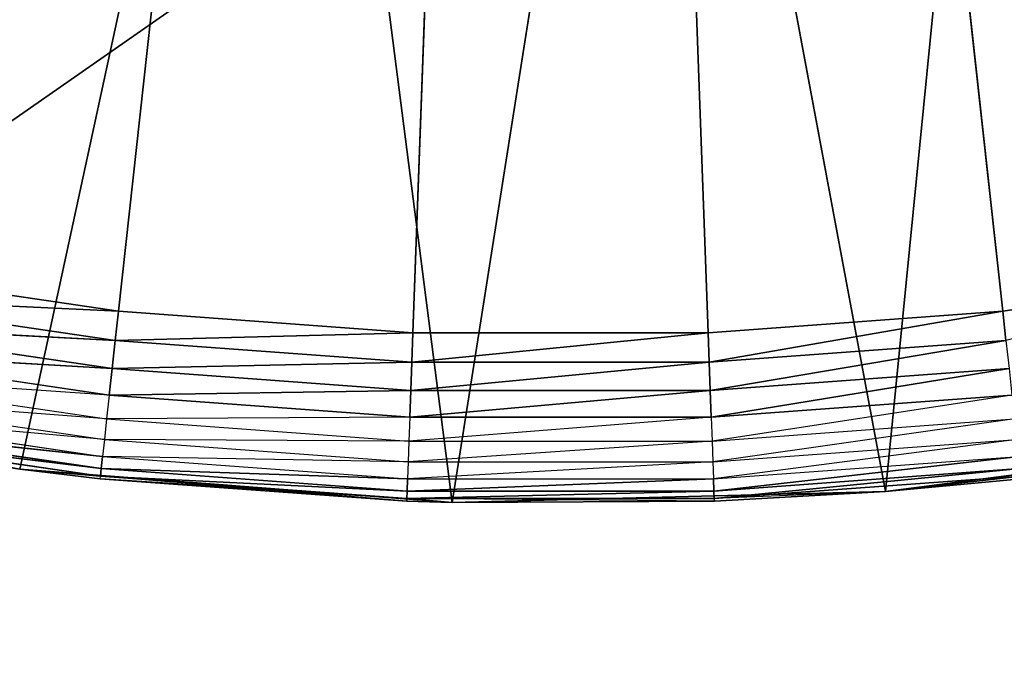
# Model space of a CAD drawing. Header units: centimetres. Extents: x 0.1 to 22.3, y 0.1 to 22.3.
# Tile 55 of 256: x 1.6232 to 1.7402, y 1.1451 to 1.2233. Entities that reach past the tile are written whole.
import ezdxf

# ---------------------------------------------------------------- set-up
doc = ezdxf.new("R2010")
doc.units = ezdxf.units.CM
doc.header["$LTSCALE"] = 2.54
doc.layers.get('0').update_dxf_attribs({"true_color": 0xff5454})

# ---------------------------------------------------------------- blocks, each defined once
blk = doc.blocks.new('Kosz na _mieci DELLA.STL')
at = {"color": 0}
for p, q in [((3.63747, 2.6158, 47.35), (0.33747, 0.3158, 47.35)), ((3.63747, 2.6158, 47.35), (0.33747, 0.3158, 47.35)), ((3.63747, 2.6158, 47.25), (0.33747, 0.3158, 47.25)), ((3.63747, 2.6158, 47.25), (0.33747, 0.3158, 47.25)), ((1.63498, 1.18868, 15.55), (1.68747, 1.6658, 15.55)), ((1.63498, 1.18868, 15.55), (1.68747, 1.6658, 15.55)), ((1.68747, 1.6658, 15.55), (1.66994, 1.18612, 15.55)), ((1.68747, 1.6658, 15.55), (1.66994, 1.18612, 15.55)), ((1.73997, 1.18868, 15.55), (1.68747, 1.6658, 15.55)), ((1.73997, 1.18868, 15.55), (1.68747, 1.6658, 15.55)), ((1.70501, 1.18612, 15.55), (1.68747, 1.6658, 15.55)), ((1.70501, 1.18612, 15.55), (1.68747, 1.6658, 15.55)), ((1.72606, 1.16729, 15.75), (1.74116, 1.31994, 15.75)), ((1.72606, 1.16729, 15.75), (1.74116, 1.31994, 15.75)), ((1.62328, 1.16994, 15.75), (1.65518, 1.31729, 15.75)), ((1.62328, 1.16994, 15.75), (1.65518, 1.31729, 15.75)), ((1.6746, 1.16597, 15.75), (1.65518, 1.31729, 15.75)), ((1.6746, 1.16597, 15.75), (1.65518, 1.31729, 15.75)), ((1.6746, 1.16597, 15.75), (1.69825, 1.31597, 15.75)), ((1.6746, 1.16597, 15.75), (1.69825, 1.31597, 15.75)), ((1.72606, 1.16729, 15.75), (1.69825, 1.31597, 15.75)), ((1.72606, 1.16729, 15.75), (1.69825, 1.31597, 15.75)), ((1.63498, 1.18868, 15.55), (1.60029, 1.19379, 15.55)), ((1.63498, 1.18868, 15.55), (1.60029, 1.19379, 15.55)), ((1.77466, 1.19379, 15.55), (1.73997, 1.18868, 15.55)), ((1.77466, 1.19379, 15.55), (1.73997, 1.18868, 15.55)), ((1.59966, 1.19037, 15.5503), (1.6346, 1.18523, 15.5503)), ((1.63498, 1.18868, 15.55), (1.59966, 1.19037, 15.5503)), ((1.63498, 1.18868, 15.55), (1.59966, 1.19037, 15.5503)), ((1.59966, 1.19037, 15.5503), (1.6346, 1.18523, 15.5503)), ((1.63498, 1.18868, 15.55), (1.6346, 1.18523, 15.5503)), ((1.63498, 1.18868, 15.55), (1.6346, 1.18523, 15.5503)), ((1.66994, 1.18612, 15.55), (1.63498, 1.18868, 15.55)), ((1.66994, 1.18612, 15.55), (1.63498, 1.18868, 15.55)), ((1.73997, 1.18868, 15.55), (1.70501, 1.18612, 15.55)), ((1.73997, 1.18868, 15.55), (1.70501, 1.18612, 15.55)), ((1.73997, 1.18868, 15.55), (1.70513, 1.18265, 15.5503)), ((1.73997, 1.18868, 15.55), (1.70513, 1.18265, 15.5503)), ((1.73997, 1.18868, 15.55), (1.74035, 1.18523, 15.5503)), ((1.73997, 1.18868, 15.55), (1.74035, 1.18523, 15.5503)), ((1.59905, 1.18706, 15.55121), (1.63423, 1.18188, 15.55121)), ((1.6346, 1.18523, 15.5503), (1.59905, 1.18706, 15.55121)), ((1.6346, 1.18523, 15.5503), (1.59905, 1.18706, 15.55121)), ((1.59905, 1.18706, 15.55121), (1.63423, 1.18188, 15.55121)), ((1.66994, 1.18612, 15.55), (1.6346, 1.18523, 15.5503)), ((1.66994, 1.18612, 15.55), (1.6346, 1.18523, 15.5503)), ((1.66994, 1.18612, 15.55), (1.66982, 1.18265, 15.5503)), ((1.66994, 1.18612, 15.55), (1.66982, 1.18265, 15.5503)), ((1.70501, 1.18612, 15.55), (1.66982, 1.18265, 15.5503)), ((1.70501, 1.18612, 15.55), (1.66982, 1.18265, 15.5503)), ((1.70501, 1.18612, 15.55), (1.66994, 1.18612, 15.55)), ((1.70501, 1.18612, 15.55), (1.66994, 1.18612, 15.55)), ((1.70501, 1.18612, 15.55), (1.70513, 1.18265, 15.5503)), ((1.70501, 1.18612, 15.55), (1.70513, 1.18265, 15.5503)), ((1.6346, 1.18523, 15.5503), (1.63423, 1.18188, 15.55121)), ((1.6346, 1.18523, 15.5503), (1.63423, 1.18188, 15.55121)), ((1.6346, 1.18523, 15.5503), (1.66982, 1.18265, 15.5503)), ((1.6346, 1.18523, 15.5503), (1.66982, 1.18265, 15.5503)), ((1.70513, 1.18265, 15.5503), (1.74035, 1.18523, 15.5503)), ((1.70513, 1.18265, 15.5503), (1.74035, 1.18523, 15.5503)), ((1.74035, 1.18523, 15.5503), (1.70525, 1.17929, 15.55121)), ((1.74035, 1.18523, 15.5503), (1.70525, 1.17929, 15.55121)), ((1.63423, 1.18188, 15.55121), (1.59847, 1.18395, 15.55268)), ((1.63423, 1.18188, 15.55121), (1.59847, 1.18395, 15.55268)), ((1.59847, 1.18395, 15.55268), (1.63388, 1.17874, 15.55268)), ((1.66982, 1.18265, 15.5503), (1.63423, 1.18188, 15.55121)), ((1.66982, 1.18265, 15.5503), (1.63423, 1.18188, 15.55121)), ((1.66982, 1.18265, 15.5503), (1.66969, 1.17929, 15.55121)), ((1.66982, 1.18265, 15.5503), (1.66969, 1.17929, 15.55121)), ((1.70513, 1.18265, 15.5503), (1.66969, 1.17929, 15.55121)), ((1.70513, 1.18265, 15.5503), (1.66969, 1.17929, 15.55121)), ((1.66982, 1.18265, 15.5503), (1.70513, 1.18265, 15.5503)), ((1.66982, 1.18265, 15.5503), (1.70513, 1.18265, 15.5503)), ((1.70513, 1.18265, 15.5503), (1.70525, 1.17929, 15.55121)), ((1.70513, 1.18265, 15.5503), (1.70525, 1.17929, 15.55121)), ((1.59795, 1.18114, 15.55468), (1.63357, 1.1759, 15.55468)), ((1.63388, 1.17874, 15.55268), (1.59795, 1.18114, 15.55468)), ((1.63423, 1.18188, 15.55121), (1.63388, 1.17874, 15.55268)), ((1.63423, 1.18188, 15.55121), (1.63388, 1.17874, 15.55268)), ((1.63423, 1.18188, 15.55121), (1.66969, 1.17929, 15.55121)), ((1.63423, 1.18188, 15.55121), (1.66969, 1.17929, 15.55121)), ((1.70525, 1.17929, 15.55121), (1.74072, 1.18188, 15.55121)), ((1.70525, 1.17929, 15.55121), (1.74072, 1.18188, 15.55121)), ((1.74072, 1.18188, 15.55121), (1.70537, 1.17613, 15.55268)), ((1.74072, 1.18188, 15.55121), (1.70537, 1.17613, 15.55268)), ((1.62328, 1.16994, 15.75), (1.57263, 1.17917, 15.75)), ((1.62328, 1.16994, 15.75), (1.57263, 1.17917, 15.75)), ((1.59751, 1.17872, 15.55714), (1.6333, 1.17345, 15.55714)), ((1.63357, 1.1759, 15.55468), (1.59751, 1.17872, 15.55714)), ((1.63388, 1.17874, 15.55268), (1.63357, 1.1759, 15.55468)), ((1.66969, 1.17929, 15.55121), (1.63388, 1.17874, 15.55268)), ((1.66969, 1.17929, 15.55121), (1.63388, 1.17874, 15.55268)), ((1.63388, 1.17874, 15.55268), (1.66958, 1.17613, 15.55268)), ((1.66969, 1.17929, 15.55121), (1.66958, 1.17613, 15.55268)), ((1.66969, 1.17929, 15.55121), (1.66958, 1.17613, 15.55268)), ((1.70525, 1.17929, 15.55121), (1.66958, 1.17613, 15.55268)), ((1.70525, 1.17929, 15.55121), (1.66958, 1.17613, 15.55268)), ((1.66969, 1.17929, 15.55121), (1.70525, 1.17929, 15.55121)), ((1.66969, 1.17929, 15.55121), (1.70525, 1.17929, 15.55121)), ((1.70525, 1.17929, 15.55121), (1.70537, 1.17613, 15.55268)), ((1.70525, 1.17929, 15.55121), (1.70537, 1.17613, 15.55268)), ((1.70537, 1.17613, 15.55268), (1.74107, 1.17874, 15.55268)), ((1.74107, 1.17874, 15.55268), (1.70547, 1.17327, 15.55468)), ((1.6333, 1.17345, 15.55714), (1.59714, 1.17675, 15.56)), ((1.59714, 1.17675, 15.56), (1.63308, 1.17146, 15.56)), ((1.59688, 1.1753, 15.56316), (1.63292, 1.17, 15.56316)), ((1.63308, 1.17146, 15.56), (1.59688, 1.1753, 15.56316)), ((1.63308, 1.17146, 15.56), (1.59688, 1.1753, 15.56316)), ((1.59688, 1.1753, 15.56316), (1.63292, 1.17, 15.56316)), ((1.63357, 1.1759, 15.55468), (1.6333, 1.17345, 15.55714)), ((1.66958, 1.17613, 15.55268), (1.63357, 1.1759, 15.55468)), ((1.63357, 1.1759, 15.55468), (1.66947, 1.17327, 15.55468)), ((1.66958, 1.17613, 15.55268), (1.66947, 1.17327, 15.55468)), ((1.70537, 1.17613, 15.55268), (1.66947, 1.17327, 15.55468)), ((1.66958, 1.17613, 15.55268), (1.70537, 1.17613, 15.55268)), ((1.70537, 1.17613, 15.55268), (1.70547, 1.17327, 15.55468)), ((1.70547, 1.17327, 15.55468), (1.74138, 1.1759, 15.55468)), ((1.74138, 1.1759, 15.55468), (1.70556, 1.17081, 15.55714)), ((1.62328, 1.16994, 15.75), (1.59666, 1.17412, 15.57)), ((1.59666, 1.17412, 15.57), (1.62328, 1.16994, 15.57)), ((1.62328, 1.16994, 15.75), (1.59666, 1.17412, 15.57)), ((1.62328, 1.16994, 15.57), (1.59671, 1.17442, 15.56653)), ((1.59671, 1.17442, 15.56653), (1.63282, 1.1691, 15.56653)), ((1.63292, 1.17, 15.56316), (1.59671, 1.17442, 15.56653)), ((1.63292, 1.17, 15.56316), (1.59671, 1.17442, 15.56653)), ((1.59671, 1.17442, 15.56653), (1.63282, 1.1691, 15.56653)), ((1.77712, 1.1739, 15.75), (1.72606, 1.16729, 15.75)), ((1.77712, 1.1739, 15.75), (1.72606, 1.16729, 15.75)), ((1.6333, 1.17345, 15.55714), (1.63308, 1.17146, 15.56)), ((1.6333, 1.17345, 15.55714), (1.66938, 1.17081, 15.55714)), ((1.66947, 1.17327, 15.55468), (1.6333, 1.17345, 15.55714)), ((1.66947, 1.17327, 15.55468), (1.66938, 1.17081, 15.55714)), ((1.70547, 1.17327, 15.55468), (1.66938, 1.17081, 15.55714)), ((1.66947, 1.17327, 15.55468), (1.70547, 1.17327, 15.55468)), ((1.70547, 1.17327, 15.55468), (1.70556, 1.17081, 15.55714)), ((1.70556, 1.17081, 15.55714), (1.74165, 1.17345, 15.55714)), ((1.74165, 1.17345, 15.55714), (1.70564, 1.16881, 15.56)), ((1.63308, 1.17146, 15.56), (1.63292, 1.17, 15.56316)), ((1.63308, 1.17146, 15.56), (1.63292, 1.17, 15.56316)), ((1.66938, 1.17081, 15.55714), (1.63308, 1.17146, 15.56)), ((1.63308, 1.17146, 15.56), (1.66931, 1.16881, 15.56)), ((1.66938, 1.17081, 15.55714), (1.66931, 1.16881, 15.56)), ((1.70556, 1.17081, 15.55714), (1.66931, 1.16881, 15.56)), ((1.66938, 1.17081, 15.55714), (1.70556, 1.17081, 15.55714)), ((1.70556, 1.17081, 15.55714), (1.70564, 1.16881, 15.56)), ((1.70564, 1.16881, 15.56), (1.74187, 1.17146, 15.56)), ((1.74187, 1.17146, 15.56), (1.70569, 1.16734, 15.56316)), ((1.74187, 1.17146, 15.56), (1.70569, 1.16734, 15.56316)), ((1.62328, 1.16994, 15.57), (1.62328, 1.16994, 15.75)), ((1.62328, 1.16994, 15.57), (1.63279, 1.1688, 15.57)), ((1.63279, 1.1688, 15.57), (1.62328, 1.16994, 15.75)), ((1.62328, 1.16994, 15.57), (1.62328, 1.16994, 15.75)), ((1.63279, 1.1688, 15.57), (1.62328, 1.16994, 15.75)), ((1.66921, 1.16613, 15.57), (1.62328, 1.16994, 15.75)), ((1.66921, 1.16613, 15.57), (1.62328, 1.16994, 15.75)), ((1.6746, 1.16597, 15.75), (1.62328, 1.16994, 15.75)), ((1.6746, 1.16597, 15.75), (1.62328, 1.16994, 15.75)), ((1.62328, 1.16994, 15.57), (1.63282, 1.1691, 15.56653)), ((1.63292, 1.17, 15.56316), (1.63282, 1.1691, 15.56653)), ((1.63292, 1.17, 15.56316), (1.63282, 1.1691, 15.56653)), ((1.63292, 1.17, 15.56316), (1.66926, 1.16734, 15.56316)), ((1.66931, 1.16881, 15.56), (1.63292, 1.17, 15.56316)), ((1.66931, 1.16881, 15.56), (1.63292, 1.17, 15.56316)), ((1.63292, 1.17, 15.56316), (1.66926, 1.16734, 15.56316)), ((1.70569, 1.16734, 15.56316), (1.74203, 1.17, 15.56316)), ((1.70569, 1.16734, 15.56316), (1.74203, 1.17, 15.56316)), ((1.74203, 1.17, 15.56316), (1.70572, 1.16644, 15.56653)), ((1.74203, 1.17, 15.56316), (1.70572, 1.16644, 15.56653)), ((1.63279, 1.1688, 15.57), (1.63282, 1.1691, 15.56653)), ((1.63279, 1.1688, 15.57), (1.66921, 1.16613, 15.57)), ((1.63279, 1.1688, 15.57), (1.66921, 1.16613, 15.57)), ((1.63279, 1.1688, 15.57), (1.66922, 1.16644, 15.56653)), ((1.63279, 1.1688, 15.57), (1.66922, 1.16644, 15.56653)), ((1.63282, 1.1691, 15.56653), (1.66922, 1.16644, 15.56653)), ((1.66926, 1.16734, 15.56316), (1.63282, 1.1691, 15.56653)), ((1.66926, 1.16734, 15.56316), (1.63282, 1.1691, 15.56653)), ((1.63282, 1.1691, 15.56653), (1.66922, 1.16644, 15.56653)), ((1.66931, 1.16881, 15.56), (1.66926, 1.16734, 15.56316)), ((1.66931, 1.16881, 15.56), (1.66926, 1.16734, 15.56316)), ((1.70564, 1.16881, 15.56), (1.66926, 1.16734, 15.56316)), ((1.70564, 1.16881, 15.56), (1.66926, 1.16734, 15.56316)), ((1.66931, 1.16881, 15.56), (1.70564, 1.16881, 15.56)), ((1.70564, 1.16881, 15.56), (1.70569, 1.16734, 15.56316)), ((1.70564, 1.16881, 15.56), (1.70569, 1.16734, 15.56316)), ((1.70572, 1.16644, 15.56653), (1.74213, 1.1691, 15.56653)), ((1.70572, 1.16644, 15.56653), (1.74213, 1.1691, 15.56653)), ((1.72606, 1.16729, 15.57), (1.74213, 1.1691, 15.56653)), ((1.72606, 1.16729, 15.75), (1.74216, 1.1688, 15.57)), ((1.72606, 1.16729, 15.75), (1.74216, 1.1688, 15.57)), ((1.72606, 1.16729, 15.57), (1.74216, 1.1688, 15.57)), ((1.66926, 1.16734, 15.56316), (1.66922, 1.16644, 15.56653)), ((1.66926, 1.16734, 15.56316), (1.66922, 1.16644, 15.56653)), ((1.70569, 1.16734, 15.56316), (1.66922, 1.16644, 15.56653)), ((1.70569, 1.16734, 15.56316), (1.66922, 1.16644, 15.56653)), ((1.66926, 1.16734, 15.56316), (1.70569, 1.16734, 15.56316)), ((1.66926, 1.16734, 15.56316), (1.70569, 1.16734, 15.56316)), ((1.72606, 1.16729, 15.75), (1.6746, 1.16597, 15.75)), ((1.72606, 1.16729, 15.75), (1.6746, 1.16597, 15.75)), ((1.70569, 1.16734, 15.56316), (1.70572, 1.16644, 15.56653)), ((1.70569, 1.16734, 15.56316), (1.70572, 1.16644, 15.56653)), ((1.72606, 1.16729, 15.57), (1.70572, 1.16644, 15.56653)), ((1.70574, 1.16613, 15.57), (1.72606, 1.16729, 15.75)), ((1.70574, 1.16613, 15.57), (1.72606, 1.16729, 15.75)), ((1.70574, 1.16613, 15.57), (1.72606, 1.16729, 15.57)), ((1.72606, 1.16729, 15.75), (1.72606, 1.16729, 15.57)), ((1.72606, 1.16729, 15.75), (1.72606, 1.16729, 15.57)), ((1.66921, 1.16613, 15.57), (1.66922, 1.16644, 15.56653)), ((1.66921, 1.16613, 15.57), (1.6746, 1.16597, 15.75)), ((1.66921, 1.16613, 15.57), (1.6746, 1.16597, 15.57)), ((1.66921, 1.16613, 15.57), (1.6746, 1.16597, 15.75)), ((1.6746, 1.16597, 15.57), (1.66922, 1.16644, 15.56653)), ((1.70574, 1.16613, 15.57), (1.66922, 1.16644, 15.56653)), ((1.66922, 1.16644, 15.56653), (1.70572, 1.16644, 15.56653)), ((1.66922, 1.16644, 15.56653), (1.70572, 1.16644, 15.56653)), ((1.6746, 1.16597, 15.57), (1.70574, 1.16613, 15.57)), ((1.70574, 1.16613, 15.57), (1.6746, 1.16597, 15.75)), ((1.70574, 1.16613, 15.57), (1.6746, 1.16597, 15.75)), ((1.6746, 1.16597, 15.57), (1.6746, 1.16597, 15.75)), ((1.6746, 1.16597, 15.57), (1.6746, 1.16597, 15.75)), ((1.70574, 1.16613, 15.57), (1.70572, 1.16644, 15.56653))]:
    blk.add_line(p, q, dxfattribs=at)
mesh = blk.add_polyface(dxfattribs=at)
corners = [(2.63747, 3.6158, 47.35), (0.33747, 22.1158, 47.35), (0.33747, 0.3158, 47.35)]
mesh.append_faces([[corners[k] for k in face] for face in [(0, 1, 2)]], dxfattribs={"color": 0})
mesh = blk.add_polyface(dxfattribs=at)
corners = [(2.63747, 18.8158, 47.25), (0.33747, 0.3158, 47.25), (0.33747, 22.1158, 47.25)]
mesh.append_faces([[corners[k] for k in face] for face in [(0, 1, 2)]], dxfattribs={"color": 0})
mesh = blk.add_polyface(dxfattribs=at)
corners = [(21.83747, 0.6158, 15.75), (0.63747, 0.6158, 15.75), (21.83747, 21.8158, 15.75)]
mesh.append_faces([[corners[k] for k in face] for face in [(0, 1, 2)]], dxfattribs={"color": 0})
mesh = blk.add_polyface(dxfattribs=at)
corners = [(21.83747, 21.8158, 15.75), (0.63747, 0.6158, 15.75), (0.63747, 21.8158, 15.75)]
mesh.append_faces([[corners[k] for k in face] for face in [(0, 1, 2)]], dxfattribs={"color": 0})
mesh = blk.add_polyface(dxfattribs=at)
corners = [(21.83747, 0.6158, 15.95), (0.63747, 21.8158, 15.95), (0.63747, 0.6158, 15.95)]
mesh.append_faces([[corners[k] for k in face] for face in [(0, 1, 2)]], dxfattribs={"color": 0})
mesh = blk.add_polyface(dxfattribs=at)
corners = [(21.83747, 21.8158, 15.95), (0.63747, 21.8158, 15.95), (21.83747, 0.6158, 15.95)]
mesh.append_faces([[corners[k] for k in face] for face in [(0, 1, 2)]], dxfattribs={"color": 0})
mesh = blk.add_polyface(dxfattribs=at)
corners = [(2.63747, 3.6158, 47.25), (0.33747, 0.3158, 47.25), (2.63747, 18.8158, 47.25)]
mesh.append_faces([[corners[k] for k in face] for face in [(0, 1, 2)]], dxfattribs={"color": 0})
mesh = blk.add_polyface(dxfattribs=at)
corners = [(2.65267, 3.44215, 47.35), (2.63747, 3.6158, 47.35), (0.33747, 0.3158, 47.35)]
mesh.append_faces([[corners[k] for k in face] for face in [(0, 1, 2)]], dxfattribs={"color": 0})
mesh = blk.add_polyface(dxfattribs=at)
corners = [(2.65267, 3.44215, 47.25), (0.33747, 0.3158, 47.25), (2.63747, 3.6158, 47.25)]
mesh.append_faces([[corners[k] for k in face] for face in [(0, 1, 2)]], dxfattribs={"color": 0})
mesh = blk.add_polyface(dxfattribs=at)
corners = [(2.69778, 3.27378, 47.35), (2.65267, 3.44215, 47.35), (0.33747, 0.3158, 47.35)]
mesh.append_faces([[corners[k] for k in face] for face in [(0, 1, 2)]], dxfattribs={"color": 0})
mesh = blk.add_polyface(dxfattribs=at)
corners = [(2.69778, 3.27378, 47.25), (0.33747, 0.3158, 47.25), (2.65267, 3.44215, 47.25)]
mesh.append_faces([[corners[k] for k in face] for face in [(0, 1, 2)]], dxfattribs={"color": 0})
mesh = blk.add_polyface(dxfattribs=at)
corners = [(2.77145, 3.1158, 47.35), (2.69778, 3.27378, 47.35), (0.33747, 0.3158, 47.35)]
mesh.append_faces([[corners[k] for k in face] for face in [(0, 1, 2)]], dxfattribs={"color": 0})
mesh = blk.add_polyface(dxfattribs=at)
corners = [(2.77145, 3.1158, 47.25), (0.33747, 0.3158, 47.25), (2.69778, 3.27378, 47.25)]
mesh.append_faces([[corners[k] for k in face] for face in [(0, 1, 2)]], dxfattribs={"color": 0})
mesh = blk.add_polyface(dxfattribs=at)
corners = [(2.87143, 2.97301, 47.35), (2.77145, 3.1158, 47.35), (0.33747, 0.3158, 47.35)]
mesh.append_faces([[corners[k] for k in face] for face in [(0, 1, 2)]], dxfattribs={"color": 0})
mesh = blk.add_polyface(dxfattribs=at)
corners = [(2.87143, 2.97301, 47.25), (0.33747, 0.3158, 47.25), (2.77145, 3.1158, 47.25)]
mesh.append_faces([[corners[k] for k in face] for face in [(0, 1, 2)]], dxfattribs={"color": 0})
mesh = blk.add_polyface(dxfattribs=at)
corners = [(2.99469, 2.84976, 47.35), (2.87143, 2.97301, 47.35), (0.33747, 0.3158, 47.35)]
mesh.append_faces([[corners[k] for k in face] for face in [(0, 1, 2)]], dxfattribs={"color": 0})
mesh = blk.add_polyface(dxfattribs=at)
corners = [(2.99469, 2.84976, 47.25), (0.33747, 0.3158, 47.25), (2.87143, 2.97301, 47.25)]
mesh.append_faces([[corners[k] for k in face] for face in [(0, 1, 2)]], dxfattribs={"color": 0})
mesh = blk.add_polyface(dxfattribs=at)
corners = [(3.13747, 2.74978, 47.35), (2.99469, 2.84976, 47.35), (0.33747, 0.3158, 47.35)]
mesh.append_faces([[corners[k] for k in face] for face in [(0, 1, 2)]], dxfattribs={"color": 0})
mesh = blk.add_polyface(dxfattribs=at)
corners = [(3.13747, 2.74978, 47.25), (0.33747, 0.3158, 47.25), (2.99469, 2.84976, 47.25)]
mesh.append_faces([[corners[k] for k in face] for face in [(0, 1, 2)]], dxfattribs={"color": 0})
mesh = blk.add_polyface(dxfattribs=at)
corners = [(3.29545, 2.67611, 47.35), (3.13747, 2.74978, 47.35), (0.33747, 0.3158, 47.35)]
mesh.append_faces([[corners[k] for k in face] for face in [(0, 1, 2)]], dxfattribs={"color": 0})
mesh = blk.add_polyface(dxfattribs=at)
corners = [(3.29545, 2.67611, 47.25), (0.33747, 0.3158, 47.25), (3.13747, 2.74978, 47.25)]
mesh.append_faces([[corners[k] for k in face] for face in [(0, 1, 2)]], dxfattribs={"color": 0})
mesh = blk.add_polyface(dxfattribs=at)
corners = [(3.46383, 2.63099, 47.35), (3.29545, 2.67611, 47.35), (0.33747, 0.3158, 47.35)]
mesh.append_faces([[corners[k] for k in face] for face in [(0, 1, 2)]], dxfattribs={"color": 0})
mesh = blk.add_polyface(dxfattribs=at)
corners = [(3.46383, 2.63099, 47.25), (0.33747, 0.3158, 47.25), (3.29545, 2.67611, 47.25)]
mesh.append_faces([[corners[k] for k in face] for face in [(0, 1, 2)]], dxfattribs={"color": 0})
mesh = blk.add_polyface(dxfattribs=at)
corners = [(3.63747, 2.6158, 47.35), (3.46383, 2.63099, 47.35), (0.33747, 0.3158, 47.35)]
mesh.append_faces([[corners[k] for k in face] for face in [(0, 1, 2)]], dxfattribs={"color": 0})
mesh = blk.add_polyface(dxfattribs=at)
corners = [(3.63747, 2.6158, 47.25), (0.33747, 0.3158, 47.25), (3.46383, 2.63099, 47.25)]
mesh.append_faces([[corners[k] for k in face] for face in [(0, 1, 2)]], dxfattribs={"color": 0})
mesh = blk.add_polyface(dxfattribs=at)
corners = [(22.13747, 0.3158, 47.35), (18.83747, 2.6158, 47.35), (0.33747, 0.3158, 47.35)]
mesh.append_faces([[corners[k] for k in face] for face in [(0, 1, 2)]], dxfattribs={"color": 0})
mesh = blk.add_polyface(dxfattribs=at)
corners = [(18.83747, 2.6158, 47.35), (3.63747, 2.6158, 47.35), (0.33747, 0.3158, 47.35)]
mesh.append_faces([[corners[k] for k in face] for face in [(0, 1, 2)]], dxfattribs={"color": 0})
mesh = blk.add_polyface(dxfattribs=at)
corners = [(22.13747, 0.3158, 47.25), (0.33747, 0.3158, 47.25), (3.63747, 2.6158, 47.25)]
mesh.append_faces([[corners[k] for k in face] for face in [(0, 1, 2)]], dxfattribs={"color": 0})
mesh = blk.add_polyface(dxfattribs=at)
corners = [(1.68747, 1.6658, 15.55), (1.53249, 1.21151, 15.55), (1.49974, 1.22403, 15.55)]
mesh.append_faces([[corners[k] for k in face] for face in [(0, 1, 2)]], dxfattribs={"color": 0})
mesh = blk.add_polyface(dxfattribs=at)
corners = [(1.68747, 1.6658, 15.55), (1.56607, 1.20141, 15.55), (1.53249, 1.21151, 15.55)]
mesh.append_faces([[corners[k] for k in face] for face in [(0, 1, 2)]], dxfattribs={"color": 0})
mesh = blk.add_polyface(dxfattribs=at)
corners = [(1.68747, 1.6658, 15.55), (1.60029, 1.19379, 15.55), (1.56607, 1.20141, 15.55)]
mesh.append_faces([[corners[k] for k in face] for face in [(0, 1, 2)]], dxfattribs={"color": 0})
mesh = blk.add_polyface(dxfattribs=at)
corners = [(1.68747, 1.6658, 15.55), (1.63498, 1.18868, 15.55), (1.60029, 1.19379, 15.55)]
mesh.append_faces([[corners[k] for k in face] for face in [(0, 1, 2)]], dxfattribs={"color": 0})
mesh = blk.add_polyface(dxfattribs=at)
corners = [(1.68747, 1.6658, 15.55), (1.66994, 1.18612, 15.55), (1.63498, 1.18868, 15.55)]
mesh.append_faces([[corners[k] for k in face] for face in [(0, 1, 2)]], dxfattribs={"color": 0})
mesh = blk.add_polyface(dxfattribs=at)
corners = [(1.70501, 1.18612, 15.55), (1.66994, 1.18612, 15.55), (1.68747, 1.6658, 15.55)]
mesh.append_faces([[corners[k] for k in face] for face in [(0, 1, 2)]], dxfattribs={"color": 0})
mesh = blk.add_polyface(dxfattribs=at)
corners = [(1.77466, 1.19379, 15.55), (1.73997, 1.18868, 15.55), (1.68747, 1.6658, 15.55)]
mesh.append_faces([[corners[k] for k in face] for face in [(0, 1, 2)]], dxfattribs={"color": 0})
mesh = blk.add_polyface(dxfattribs=at)
corners = [(1.73997, 1.18868, 15.55), (1.70501, 1.18612, 15.55), (1.68747, 1.6658, 15.55)]
mesh.append_faces([[corners[k] for k in face] for face in [(0, 1, 2)]], dxfattribs={"color": 0})
mesh = blk.add_polyface(dxfattribs=at)
corners = [(1.8752, 1.22403, 15.55), (1.84246, 1.21151, 15.55), (1.68747, 1.6658, 15.55)]
mesh.append_faces([[corners[k] for k in face] for face in [(0, 1, 2)]], dxfattribs={"color": 0})
mesh = blk.add_polyface(dxfattribs=at)
corners = [(1.84246, 1.21151, 15.55), (1.80888, 1.20141, 15.55), (1.68747, 1.6658, 15.55)]
mesh.append_faces([[corners[k] for k in face] for face in [(0, 1, 2)]], dxfattribs={"color": 0})
mesh = blk.add_polyface(dxfattribs=at)
corners = [(1.80888, 1.20141, 15.55), (1.77466, 1.19379, 15.55), (1.68747, 1.6658, 15.55)]
mesh.append_faces([[corners[k] for k in face] for face in [(0, 1, 2)]], dxfattribs={"color": 0})
mesh = blk.add_polyface(dxfattribs=at)
corners = [(1.65518, 1.31729, 15.75), (1.6126, 1.3239, 15.75), (1.57263, 1.17917, 15.75)]
mesh.append_faces([[corners[k] for k in face] for face in [(0, 1, 2)]], dxfattribs={"color": 0})
mesh = blk.add_polyface(dxfattribs=at)
corners = [(1.74116, 1.31994, 15.75), (1.69825, 1.31597, 15.75), (1.72606, 1.16729, 15.75)]
mesh.append_faces([[corners[k] for k in face] for face in [(0, 1, 2)]], dxfattribs={"color": 0})
mesh = blk.add_polyface(dxfattribs=at)
corners = [(1.77712, 1.1739, 15.75), (1.74116, 1.31994, 15.75), (1.72606, 1.16729, 15.75)]
mesh.append_faces([[corners[k] for k in face] for face in [(0, 1, 2)]], dxfattribs={"color": 0})
mesh = blk.add_polyface(dxfattribs=at)
corners = [(1.65518, 1.31729, 15.75), (1.57263, 1.17917, 15.75), (1.62328, 1.16994, 15.75)]
mesh.append_faces([[corners[k] for k in face] for face in [(0, 1, 2)]], dxfattribs={"color": 0})
mesh = blk.add_polyface(dxfattribs=at)
corners = [(1.6746, 1.16597, 15.75), (1.65518, 1.31729, 15.75), (1.62328, 1.16994, 15.75)]
mesh.append_faces([[corners[k] for k in face] for face in [(0, 1, 2)]], dxfattribs={"color": 0})
mesh = blk.add_polyface(dxfattribs=at)
corners = [(1.69825, 1.31597, 15.75), (1.65518, 1.31729, 15.75), (1.6746, 1.16597, 15.75)]
mesh.append_faces([[corners[k] for k in face] for face in [(0, 1, 2)]], dxfattribs={"color": 0})
mesh = blk.add_polyface(dxfattribs=at)
corners = [(1.72606, 1.16729, 15.75), (1.69825, 1.31597, 15.75), (1.6746, 1.16597, 15.75)]
mesh.append_faces([[corners[k] for k in face] for face in [(0, 1, 2)]], dxfattribs={"color": 0})
mesh = blk.add_polyface(dxfattribs=at)
corners = [(1.63498, 1.18868, 15.55), (1.59966, 1.19037, 15.5503), (1.60029, 1.19379, 15.55)]
mesh.append_faces([[corners[k] for k in face] for face in [(0, 1, 2)]], dxfattribs={"color": 0})
mesh = blk.add_polyface(dxfattribs=at)
corners = [(1.77466, 1.19379, 15.55), (1.74035, 1.18523, 15.5503), (1.73997, 1.18868, 15.55)]
mesh.append_faces([[corners[k] for k in face] for face in [(0, 1, 2)]], dxfattribs={"color": 0})
mesh = blk.add_polyface(dxfattribs=at)
corners = [(1.6346, 1.18523, 15.5503), (1.59905, 1.18706, 15.55121), (1.59966, 1.19037, 15.5503)]
mesh.append_faces([[corners[k] for k in face] for face in [(0, 1, 2)]], dxfattribs={"color": 0})
mesh = blk.add_polyface(dxfattribs=at)
corners = [(1.63498, 1.18868, 15.55), (1.6346, 1.18523, 15.5503), (1.59966, 1.19037, 15.5503)]
mesh.append_faces([[corners[k] for k in face] for face in [(0, 1, 2)]], dxfattribs={"color": 0})
mesh = blk.add_polyface(dxfattribs=at)
corners = [(1.66994, 1.18612, 15.55), (1.6346, 1.18523, 15.5503), (1.63498, 1.18868, 15.55)]
mesh.append_faces([[corners[k] for k in face] for face in [(0, 1, 2)]], dxfattribs={"color": 0})
mesh = blk.add_polyface(dxfattribs=at)
corners = [(1.73997, 1.18868, 15.55), (1.70513, 1.18265, 15.5503), (1.70501, 1.18612, 15.55)]
mesh.append_faces([[corners[k] for k in face] for face in [(0, 1, 2)]], dxfattribs={"color": 0})
mesh = blk.add_polyface(dxfattribs=at)
corners = [(1.74035, 1.18523, 15.5503), (1.70513, 1.18265, 15.5503), (1.73997, 1.18868, 15.55)]
mesh.append_faces([[corners[k] for k in face] for face in [(0, 1, 2)]], dxfattribs={"color": 0})
mesh = blk.add_polyface(dxfattribs=at)
corners = [(1.63423, 1.18188, 15.55121), (1.59847, 1.18395, 15.55268), (1.59905, 1.18706, 15.55121)]
mesh.append_faces([[corners[k] for k in face] for face in [(0, 1, 2)]], dxfattribs={"color": 0})
mesh = blk.add_polyface(dxfattribs=at)
corners = [(1.6346, 1.18523, 15.5503), (1.63423, 1.18188, 15.55121), (1.59905, 1.18706, 15.55121)]
mesh.append_faces([[corners[k] for k in face] for face in [(0, 1, 2)]], dxfattribs={"color": 0})
mesh = blk.add_polyface(dxfattribs=at)
corners = [(1.66994, 1.18612, 15.55), (1.66982, 1.18265, 15.5503), (1.6346, 1.18523, 15.5503)]
mesh.append_faces([[corners[k] for k in face] for face in [(0, 1, 2)]], dxfattribs={"color": 0})
mesh = blk.add_polyface(dxfattribs=at)
corners = [(1.70501, 1.18612, 15.55), (1.66982, 1.18265, 15.5503), (1.66994, 1.18612, 15.55)]
mesh.append_faces([[corners[k] for k in face] for face in [(0, 1, 2)]], dxfattribs={"color": 0})
mesh = blk.add_polyface(dxfattribs=at)
corners = [(1.70513, 1.18265, 15.5503), (1.66982, 1.18265, 15.5503), (1.70501, 1.18612, 15.55)]
mesh.append_faces([[corners[k] for k in face] for face in [(0, 1, 2)]], dxfattribs={"color": 0})
mesh = blk.add_polyface(dxfattribs=at)
corners = [(1.66982, 1.18265, 15.5503), (1.63423, 1.18188, 15.55121), (1.6346, 1.18523, 15.5503)]
mesh.append_faces([[corners[k] for k in face] for face in [(0, 1, 2)]], dxfattribs={"color": 0})
mesh = blk.add_polyface(dxfattribs=at)
corners = [(1.74035, 1.18523, 15.5503), (1.70525, 1.17929, 15.55121), (1.70513, 1.18265, 15.5503)]
mesh.append_faces([[corners[k] for k in face] for face in [(0, 1, 2)]], dxfattribs={"color": 0})
mesh = blk.add_polyface(dxfattribs=at)
corners = [(1.74072, 1.18188, 15.55121), (1.70525, 1.17929, 15.55121), (1.74035, 1.18523, 15.5503)]
mesh.append_faces([[corners[k] for k in face] for face in [(0, 1, 2)]], dxfattribs={"color": 0})
mesh = blk.add_polyface(dxfattribs=at)
corners = [(1.63423, 1.18188, 15.55121), (1.63388, 1.17874, 15.55268), (1.59847, 1.18395, 15.55268)]
mesh.append_faces([[corners[k] for k in face] for face in [(0, 1, 2)]], dxfattribs={"color": 0})
mesh = blk.add_polyface(dxfattribs=at)
corners = [(1.66982, 1.18265, 15.5503), (1.66969, 1.17929, 15.55121), (1.63423, 1.18188, 15.55121)]
mesh.append_faces([[corners[k] for k in face] for face in [(0, 1, 2)]], dxfattribs={"color": 0})
mesh = blk.add_polyface(dxfattribs=at)
corners = [(1.70513, 1.18265, 15.5503), (1.66969, 1.17929, 15.55121), (1.66982, 1.18265, 15.5503)]
mesh.append_faces([[corners[k] for k in face] for face in [(0, 1, 2)]], dxfattribs={"color": 0})
mesh = blk.add_polyface(dxfattribs=at)
corners = [(1.70525, 1.17929, 15.55121), (1.66969, 1.17929, 15.55121), (1.70513, 1.18265, 15.5503)]
mesh.append_faces([[corners[k] for k in face] for face in [(0, 1, 2)]], dxfattribs={"color": 0})
mesh = blk.add_polyface(dxfattribs=at)
corners = [(1.66969, 1.17929, 15.55121), (1.63388, 1.17874, 15.55268), (1.63423, 1.18188, 15.55121)]
mesh.append_faces([[corners[k] for k in face] for face in [(0, 1, 2)]], dxfattribs={"color": 0})
mesh = blk.add_polyface(dxfattribs=at)
corners = [(1.74072, 1.18188, 15.55121), (1.70537, 1.17613, 15.55268), (1.70525, 1.17929, 15.55121)]
mesh.append_faces([[corners[k] for k in face] for face in [(0, 1, 2)]], dxfattribs={"color": 0})
mesh = blk.add_polyface(dxfattribs=at)
corners = [(1.74107, 1.17874, 15.55268), (1.70537, 1.17613, 15.55268), (1.74072, 1.18188, 15.55121)]
mesh.append_faces([[corners[k] for k in face] for face in [(0, 1, 2)]], dxfattribs={"color": 0})
mesh = blk.add_polyface(dxfattribs=at)
corners = [(1.57263, 1.17917, 15.75), (1.59666, 1.17412, 15.57), (1.62328, 1.16994, 15.75)]
mesh.append_faces([[corners[k] for k in face] for face in [(0, 1, 2)]], dxfattribs={"color": 0})
mesh = blk.add_polyface(dxfattribs=at)
corners = [(1.66969, 1.17929, 15.55121), (1.66958, 1.17613, 15.55268), (1.63388, 1.17874, 15.55268)]
mesh.append_faces([[corners[k] for k in face] for face in [(0, 1, 2)]], dxfattribs={"color": 0})
mesh = blk.add_polyface(dxfattribs=at)
corners = [(1.70525, 1.17929, 15.55121), (1.66958, 1.17613, 15.55268), (1.66969, 1.17929, 15.55121)]
mesh.append_faces([[corners[k] for k in face] for face in [(0, 1, 2)]], dxfattribs={"color": 0})
mesh = blk.add_polyface(dxfattribs=at)
corners = [(1.70537, 1.17613, 15.55268), (1.66958, 1.17613, 15.55268), (1.70525, 1.17929, 15.55121)]
mesh.append_faces([[corners[k] for k in face] for face in [(0, 1, 2)]], dxfattribs={"color": 0})
mesh = blk.add_polyface(dxfattribs=at)
corners = [(1.59688, 1.1753, 15.56316), (1.59714, 1.17675, 15.56), (1.63308, 1.17146, 15.56)]
mesh.append_faces([[corners[k] for k in face] for face in [(0, 1, 2)]], dxfattribs={"color": 0})
mesh = blk.add_polyface(dxfattribs=at)
corners = [(1.59671, 1.17442, 15.56653), (1.59688, 1.1753, 15.56316), (1.63292, 1.17, 15.56316)]
mesh.append_faces([[corners[k] for k in face] for face in [(0, 1, 2)]], dxfattribs={"color": 0})
mesh = blk.add_polyface(dxfattribs=at)
corners = [(1.59688, 1.1753, 15.56316), (1.63308, 1.17146, 15.56), (1.63292, 1.17, 15.56316)]
mesh.append_faces([[corners[k] for k in face] for face in [(0, 1, 2)]], dxfattribs={"color": 0})
mesh = blk.add_polyface(dxfattribs=at)
corners = [(1.62328, 1.16994, 15.75), (1.59666, 1.17412, 15.57), (1.62328, 1.16994, 15.57)]
mesh.append_faces([[corners[k] for k in face] for face in [(0, 1, 2)]], dxfattribs={"color": 0})
mesh = blk.add_polyface(dxfattribs=at)
corners = [(1.62328, 1.16994, 15.57), (1.59671, 1.17442, 15.56653), (1.63282, 1.1691, 15.56653)]
mesh.append_faces([[corners[k] for k in face] for face in [(0, 1, 2)]], dxfattribs={"color": 0})
mesh = blk.add_polyface(dxfattribs=at)
corners = [(1.59671, 1.17442, 15.56653), (1.63292, 1.17, 15.56316), (1.63282, 1.1691, 15.56653)]
mesh.append_faces([[corners[k] for k in face] for face in [(0, 1, 2)]], dxfattribs={"color": 0})
mesh = blk.add_polyface(dxfattribs=at)
corners = [(1.72606, 1.16729, 15.75), (1.74216, 1.1688, 15.57), (1.77712, 1.1739, 15.75)]
mesh.append_faces([[corners[k] for k in face] for face in [(0, 1, 2)]], dxfattribs={"color": 0})
mesh = blk.add_polyface(dxfattribs=at)
corners = [(1.63292, 1.17, 15.56316), (1.63308, 1.17146, 15.56), (1.66931, 1.16881, 15.56)]
mesh.append_faces([[corners[k] for k in face] for face in [(0, 1, 2)]], dxfattribs={"color": 0})
mesh = blk.add_polyface(dxfattribs=at)
corners = [(1.70569, 1.16734, 15.56316), (1.70564, 1.16881, 15.56), (1.74187, 1.17146, 15.56)]
mesh.append_faces([[corners[k] for k in face] for face in [(0, 1, 2)]], dxfattribs={"color": 0})
mesh = blk.add_polyface(dxfattribs=at)
corners = [(1.70569, 1.16734, 15.56316), (1.74187, 1.17146, 15.56), (1.74203, 1.17, 15.56316)]
mesh.append_faces([[corners[k] for k in face] for face in [(0, 1, 2)]], dxfattribs={"color": 0})
mesh = blk.add_polyface(dxfattribs=at)
corners = [(1.62328, 1.16994, 15.75), (1.62328, 1.16994, 15.57), (1.63279, 1.1688, 15.57)]
mesh.append_faces([[corners[k] for k in face] for face in [(0, 1, 2)]], dxfattribs={"color": 0})
mesh = blk.add_polyface(dxfattribs=at)
corners = [(1.62328, 1.16994, 15.75), (1.63279, 1.1688, 15.57), (1.66921, 1.16613, 15.57)]
mesh.append_faces([[corners[k] for k in face] for face in [(0, 1, 2)]], dxfattribs={"color": 0})
mesh = blk.add_polyface(dxfattribs=at)
corners = [(1.62328, 1.16994, 15.75), (1.66921, 1.16613, 15.57), (1.6746, 1.16597, 15.75)]
mesh.append_faces([[corners[k] for k in face] for face in [(0, 1, 2)]], dxfattribs={"color": 0})
mesh = blk.add_polyface(dxfattribs=at)
corners = [(1.63282, 1.1691, 15.56653), (1.63292, 1.17, 15.56316), (1.66926, 1.16734, 15.56316)]
mesh.append_faces([[corners[k] for k in face] for face in [(0, 1, 2)]], dxfattribs={"color": 0})
mesh = blk.add_polyface(dxfattribs=at)
corners = [(1.63292, 1.17, 15.56316), (1.66931, 1.16881, 15.56), (1.66926, 1.16734, 15.56316)]
mesh.append_faces([[corners[k] for k in face] for face in [(0, 1, 2)]], dxfattribs={"color": 0})
mesh = blk.add_polyface(dxfattribs=at)
corners = [(1.70572, 1.16644, 15.56653), (1.70569, 1.16734, 15.56316), (1.74203, 1.17, 15.56316)]
mesh.append_faces([[corners[k] for k in face] for face in [(0, 1, 2)]], dxfattribs={"color": 0})
mesh = blk.add_polyface(dxfattribs=at)
corners = [(1.70572, 1.16644, 15.56653), (1.74203, 1.17, 15.56316), (1.74213, 1.1691, 15.56653)]
mesh.append_faces([[corners[k] for k in face] for face in [(0, 1, 2)]], dxfattribs={"color": 0})
mesh = blk.add_polyface(dxfattribs=at)
corners = [(1.63279, 1.1688, 15.57), (1.63282, 1.1691, 15.56653), (1.66922, 1.16644, 15.56653)]
mesh.append_faces([[corners[k] for k in face] for face in [(0, 1, 2)]], dxfattribs={"color": 0})
mesh = blk.add_polyface(dxfattribs=at)
corners = [(1.63279, 1.1688, 15.57), (1.66922, 1.16644, 15.56653), (1.66921, 1.16613, 15.57)]
mesh.append_faces([[corners[k] for k in face] for face in [(0, 1, 2)]], dxfattribs={"color": 0})
mesh = blk.add_polyface(dxfattribs=at)
corners = [(1.63282, 1.1691, 15.56653), (1.66926, 1.16734, 15.56316), (1.66922, 1.16644, 15.56653)]
mesh.append_faces([[corners[k] for k in face] for face in [(0, 1, 2)]], dxfattribs={"color": 0})
mesh = blk.add_polyface(dxfattribs=at)
corners = [(1.66926, 1.16734, 15.56316), (1.66931, 1.16881, 15.56), (1.70564, 1.16881, 15.56)]
mesh.append_faces([[corners[k] for k in face] for face in [(0, 1, 2)]], dxfattribs={"color": 0})
mesh = blk.add_polyface(dxfattribs=at)
corners = [(1.66926, 1.16734, 15.56316), (1.70564, 1.16881, 15.56), (1.70569, 1.16734, 15.56316)]
mesh.append_faces([[corners[k] for k in face] for face in [(0, 1, 2)]], dxfattribs={"color": 0})
mesh = blk.add_polyface(dxfattribs=at)
corners = [(1.72606, 1.16729, 15.57), (1.70572, 1.16644, 15.56653), (1.74213, 1.1691, 15.56653)]
mesh.append_faces([[corners[k] for k in face] for face in [(0, 1, 2)]], dxfattribs={"color": 0})
mesh = blk.add_polyface(dxfattribs=at)
corners = [(1.72606, 1.16729, 15.75), (1.72606, 1.16729, 15.57), (1.74216, 1.1688, 15.57)]
mesh.append_faces([[corners[k] for k in face] for face in [(0, 1, 2)]], dxfattribs={"color": 0})
mesh = blk.add_polyface(dxfattribs=at)
corners = [(1.66922, 1.16644, 15.56653), (1.66926, 1.16734, 15.56316), (1.70569, 1.16734, 15.56316)]
mesh.append_faces([[corners[k] for k in face] for face in [(0, 1, 2)]], dxfattribs={"color": 0})
mesh = blk.add_polyface(dxfattribs=at)
corners = [(1.66922, 1.16644, 15.56653), (1.70569, 1.16734, 15.56316), (1.70572, 1.16644, 15.56653)]
mesh.append_faces([[corners[k] for k in face] for face in [(0, 1, 2)]], dxfattribs={"color": 0})
mesh = blk.add_polyface(dxfattribs=at)
corners = [(1.6746, 1.16597, 15.75), (1.70574, 1.16613, 15.57), (1.72606, 1.16729, 15.75)]
mesh.append_faces([[corners[k] for k in face] for face in [(0, 1, 2)]], dxfattribs={"color": 0})
mesh = blk.add_polyface(dxfattribs=at)
corners = [(1.72606, 1.16729, 15.75), (1.70574, 1.16613, 15.57), (1.72606, 1.16729, 15.57)]
mesh.append_faces([[corners[k] for k in face] for face in [(0, 1, 2)]], dxfattribs={"color": 0})
mesh = blk.add_polyface(dxfattribs=at)
corners = [(1.6746, 1.16597, 15.75), (1.66921, 1.16613, 15.57), (1.6746, 1.16597, 15.57)]
mesh.append_faces([[corners[k] for k in face] for face in [(0, 1, 2)]], dxfattribs={"color": 0})
mesh = blk.add_polyface(dxfattribs=at)
corners = [(1.70574, 1.16613, 15.57), (1.66922, 1.16644, 15.56653), (1.70572, 1.16644, 15.56653)]
mesh.append_faces([[corners[k] for k in face] for face in [(0, 1, 2)]], dxfattribs={"color": 0})
mesh = blk.add_polyface(dxfattribs=at)
corners = [(1.6746, 1.16597, 15.75), (1.6746, 1.16597, 15.57), (1.70574, 1.16613, 15.57)]
mesh.append_faces([[corners[k] for k in face] for face in [(0, 1, 2)]], dxfattribs={"color": 0})

msp = doc.modelspace()

# ---------------------------------------------------------------- block references
at = {"color": 0}
msp.add_blockref('Kosz na _mieci DELLA.STL', (0, 0), dxfattribs=at)

doc.saveas('drawing.dxf')
